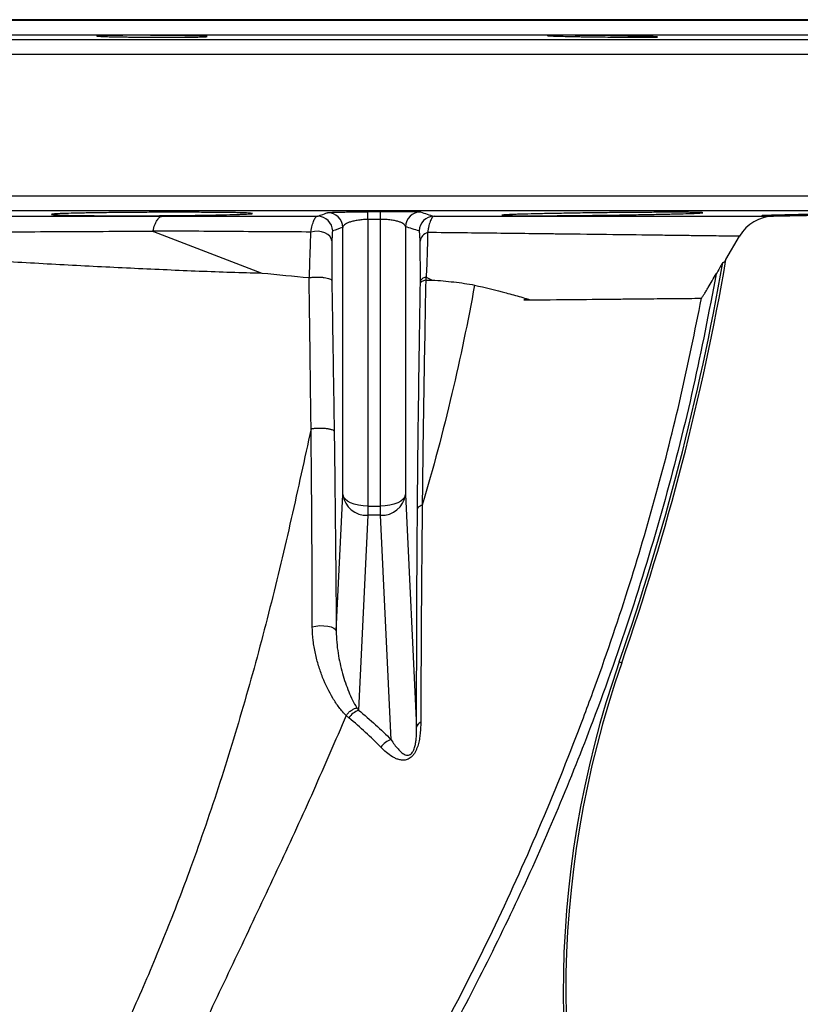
# Model space of a CAD drawing. Header units: millimetres. Extents: x 6 to 914, y 11 to 1153.
# Tile 16 of 17: x 551 to 706, y 957 to 1153. Entities that reach past the tile are written whole.
import ezdxf

# ---------------------------------------------------------------- set-up
doc = ezdxf.new("R2010")
doc.units = ezdxf.units.MM

msp = doc.modelspace()

# ---------------------------------------------------------------- linework, layer by layer
at = {"color": 7, "linetype": 'Continuous', "lineweight": 25}
for p, q in [((710.09, 1153.25), (340.09, 1153.25)), ((619.81, 1115.02), (622.32, 1115.04)), ((700.62, 1114.13), (762.14, 1115.2)), ((614.84, 1058.68), (614.84, 1111.9)), ((622.35, 1113.49), (619.84, 1113.47)), ((619.84, 1113.47), (619.84, 1056.38)), ((622.35, 1056.38), (622.35, 1113.49)), ((627.34, 1112.04), (627.34, 1058.68)), ((577.16, 1111.07), (598.74, 1102.8)), ((691.14, 1105.48), (693.83, 1110.13)), ((631.45, 1102.01), (632.65, 1101.4)), ((613.55, 1031.54), (614.84, 1058.68)), ((627.34, 1058.68), (629.55, 1012.38)), ((619.84, 1056.38), (622.35, 1056.38)), ((619.84, 1056.38), (619.84, 1054.57)), ((622.35, 1054.57), (622.35, 1056.38)), ((619.84, 1054.57), (617.98, 1015.75)), ((622.35, 1054.57), (619.84, 1054.57)), ((624.48, 1009.87), (622.35, 1054.57)), ((669.89, 1025.38), (670.39, 1025.21))]:
    msp.add_line(p, q, dxfattribs=at)
at = {"color": 8, "linetype": 'Continuous', "lineweight": 25}
for p, q in [((340.09, 1153.16), (710.09, 1153.16)), ((288.04, 1149.31), (762.14, 1149.31)), ((713.04, 1150.16), (337.14, 1150.16)), ((765.09, 1146.31), (285.09, 1146.31)), ((285.09, 1118.2), (765.09, 1118.2)), ((762.14, 1115.2), (288.04, 1115.2))]:
    msp.add_line(p, q, dxfattribs=at)
at = {"color": 7, "linetype": 'Continuous', "lineweight": 25, "flags": 128}
for points in [[(612.68, 1109.23), (612.56, 1109.69), (612.27, 1110.13), (611.84, 1110.51), (611.28, 1110.81), (610.63, 1111.01), (609.92, 1111.11), (609.2, 1111.1), (608.51, 1110.97)], [(619.84, 1056.38), (618.89, 1056.43), (617.98, 1056.56), (617.14, 1056.77), (616.39, 1057.05), (615.77, 1057.39), (615.3, 1057.79), (614.98, 1058.22), (614.84, 1058.68)], [(627.34, 1058.68), (627.2, 1058.22), (626.89, 1057.79), (626.41, 1057.39), (625.79, 1057.05), (625.04, 1056.77), (624.2, 1056.56), (623.29, 1056.43), (622.35, 1056.38)], [(608.78, 1032.37), (609.48, 1032.51), (610.27, 1032.59), (611.07, 1032.58), (611.84, 1032.49), (612.51, 1032.33), (613.04, 1032.11), (613.4, 1031.84), (613.55, 1031.54)]]:
    msp.add_lwpolyline(points, dxfattribs=at)
at = {"color": 7, "linetype": 'Continuous', "lineweight": 25}
for centre, radius, start, end in [((609.84, 1111.11), 3, 1.4717, 90.4125), ((611.84, 1111.82), 3, 1.474, 90.3288), ((542.92, 1113.16), 76.91, 0.2347, 1.3873), ((547.08, 1113.17), 75.27, 0.2396, 1.4175), ((630.34, 1111.96), 3, 90.5431, 178.5298), ((633.05, 1111.12), 3, 90.6849, 178.5358), ((700.76, 1106.13), 8, 91, 150), ((632.37, 1108.8), 2.17, 107.5897, 170.3951), ((193.49, 1191.33), 504.48, 340.7941, 350.1371), ((193.49, 1191.33), 505, 340.7941, 350.2118), ((619.58, 1059.35), 4.78, 188.0174, 273.0654), ((622.6, 1059.35), 4.78, 266.9346, 351.9826), ((859.26, 959.41), 200.52, 160.7941, 236.802), ((859.26, 959.41), 200, 160.7941, 236.802), ((619.35, 1012.12), 3.88, 110.6434, 147.3825), ((630.87, 1012.08), 1.36, 111.9864, 167.0321), ((625.58, 1006.23), 3.81, 106.7267, 145.7942)]:
    msp.add_arc(centre, radius, start, end, dxfattribs=at)
for points, knots in [([(569.07, 1150.12), (569.59, 1150.12), (570.14, 1150.13), (571.04, 1150.14), (571.35, 1150.14), (571.98, 1150.14), (572.31, 1150.14), (573.31, 1150.14), (574, 1150.14), (575.05, 1150.14), (575.41, 1150.14), (576.13, 1150.14), (576.49, 1150.14), (577.57, 1150.13), (578.28, 1150.13), (579.35, 1150.12), (579.7, 1150.12), (580.39, 1150.11), (581.07, 1150.1), (581.72, 1150.09), (582.35, 1150.09), (582.66, 1150.08), (583.57, 1150.07), (584.12, 1150.06), (584.88, 1150.04), (585.12, 1150.03), (585.58, 1150.02), (585.8, 1150.02), (586.4, 1150), (586.74, 1149.98), (587.15, 1149.97), (587.28, 1149.96), (587.49, 1149.95), (587.57, 1149.94), (587.78, 1149.92), (587.85, 1149.91), (587.86, 1149.89), (587.79, 1149.87), (587.58, 1149.86), (587.49, 1149.85), (587.28, 1149.84), (587.16, 1149.84), (586.74, 1149.82), (586.41, 1149.81), (585.61, 1149.8), (585.15, 1149.79), (584.13, 1149.78), (583.58, 1149.77), (582.68, 1149.77), (582.37, 1149.77), (581.73, 1149.76), (581.08, 1149.76), (580.41, 1149.76), (579.72, 1149.76), (579.37, 1149.76), (578.3, 1149.76), (577.59, 1149.76), (576.51, 1149.77), (576.15, 1149.77), (575.43, 1149.77), (575.07, 1149.78), (574.01, 1149.78), (573.33, 1149.79), (572.33, 1149.8), (572, 1149.81), (571.36, 1149.81), (571.05, 1149.82), (570.16, 1149.83), (569.6, 1149.84), (568.83, 1149.86), (568.59, 1149.86), (568.13, 1149.87), (567.7, 1149.89), (567.33, 1149.9), (566.99, 1149.91), (566.84, 1149.92), (566.42, 1149.93), (566.21, 1149.95), (565.93, 1149.97), (565.86, 1149.98), (565.85, 1150.01), (565.92, 1150.02), (566.13, 1150.04), (566.22, 1150.04), (566.43, 1150.05), (566.55, 1150.06), (566.96, 1150.08), (567.3, 1150.09), (568.1, 1150.1), (568.56, 1150.11), (569.07, 1150.12)], [0, 0, 0, 0, 0.03125, 0.03125, 0.046875, 0.046875, 0.0625, 0.0625, 0.09375, 0.09375, 0.109375, 0.109375, 0.125, 0.125, 0.15625, 0.15625, 0.171875, 0.171875, 0.1875, 0.203125, 0.203125, 0.21875, 0.21875, 0.25, 0.25, 0.265625, 0.265625, 0.28125, 0.28125, 0.3125, 0.3125, 0.328125, 0.328125, 0.34375, 0.34375, 0.375, 0.375, 0.40625, 0.40625, 0.421875, 0.421875, 0.4375, 0.4375, 0.46875, 0.46875, 0.5, 0.5, 0.53125, 0.53125, 0.546875, 0.546875, 0.5625, 0.578125, 0.578125, 0.59375, 0.59375, 0.625, 0.625, 0.640625, 0.640625, 0.65625, 0.65625, 0.6875, 0.6875, 0.703125, 0.703125, 0.71875, 0.71875, 0.75, 0.75, 0.765625, 0.765625, 0.78125, 0.796875, 0.796875, 0.8125, 0.8125, 0.84375, 0.84375, 0.875, 0.875, 0.90625, 0.90625, 0.921875, 0.921875, 0.9375, 0.9375, 0.96875, 0.96875, 1, 1, 1, 1]), ([(658.73, 1150.14), (659.25, 1150.14), (659.8, 1150.14), (660.7, 1150.14), (661.01, 1150.14), (661.64, 1150.13), (661.97, 1150.13), (662.97, 1150.12), (663.66, 1150.12), (664.72, 1150.11), (665.07, 1150.1), (665.8, 1150.09), (666.16, 1150.09), (667.23, 1150.08), (667.95, 1150.07), (669.01, 1150.05), (669.36, 1150.04), (670.05, 1150.03), (670.73, 1150.02), (671.38, 1150.01), (672.01, 1150), (672.32, 1149.99), (673.23, 1149.97), (673.78, 1149.96), (674.54, 1149.94), (674.78, 1149.93), (675.24, 1149.92), (675.46, 1149.92), (676.06, 1149.9), (676.4, 1149.89), (676.81, 1149.87), (676.93, 1149.86), (677.14, 1149.85), (677.23, 1149.85), (677.44, 1149.83), (677.51, 1149.82), (677.51, 1149.81), (677.44, 1149.8), (677.23, 1149.79), (677.15, 1149.78), (676.94, 1149.78), (676.81, 1149.78), (676.4, 1149.77), (676.06, 1149.77), (675.27, 1149.76), (674.8, 1149.76), (673.79, 1149.76), (673.23, 1149.76), (672.33, 1149.76), (672.02, 1149.77), (671.38, 1149.77), (670.74, 1149.77), (670.06, 1149.78), (669.37, 1149.78), (669.02, 1149.79), (667.95, 1149.8), (667.24, 1149.81), (666.16, 1149.82), (665.81, 1149.82), (665.08, 1149.83), (664.72, 1149.84), (663.67, 1149.85), (662.98, 1149.86), (661.98, 1149.88), (661.65, 1149.89), (661.01, 1149.9), (660.71, 1149.9), (659.81, 1149.92), (659.26, 1149.93), (658.49, 1149.95), (658.24, 1149.96), (657.79, 1149.97), (657.36, 1149.98), (656.99, 1150), (656.65, 1150.01), (656.49, 1150.01), (656.08, 1150.03), (655.87, 1150.04), (655.59, 1150.07), (655.51, 1150.08), (655.51, 1150.09), (655.58, 1150.1), (655.79, 1150.11), (655.88, 1150.12), (656.09, 1150.12), (656.21, 1150.13), (656.62, 1150.13), (656.96, 1150.14), (657.76, 1150.14), (658.22, 1150.14), (658.73, 1150.14)], [0, 0, 0, 0, 0.03125, 0.03125, 0.046875, 0.046875, 0.0625, 0.0625, 0.09375, 0.09375, 0.109375, 0.109375, 0.125, 0.125, 0.15625, 0.15625, 0.171875, 0.171875, 0.1875, 0.203125, 0.203125, 0.21875, 0.21875, 0.25, 0.25, 0.265625, 0.265625, 0.28125, 0.28125, 0.3125, 0.3125, 0.328125, 0.328125, 0.34375, 0.34375, 0.375, 0.375, 0.40625, 0.40625, 0.421875, 0.421875, 0.4375, 0.4375, 0.46875, 0.46875, 0.5, 0.5, 0.53125, 0.53125, 0.546875, 0.546875, 0.5625, 0.578125, 0.578125, 0.59375, 0.59375, 0.625, 0.625, 0.640625, 0.640625, 0.65625, 0.65625, 0.6875, 0.6875, 0.703125, 0.703125, 0.71875, 0.71875, 0.75, 0.75, 0.765625, 0.765625, 0.78125, 0.796875, 0.796875, 0.8125, 0.8125, 0.84375, 0.84375, 0.875, 0.875, 0.90625, 0.90625, 0.921875, 0.921875, 0.9375, 0.9375, 0.96875, 0.96875, 1, 1, 1, 1]), ([(503.07, 1114.12), (509.43, 1114.12), (515.81, 1114.12), (525.4, 1114.11), (528.61, 1114.11), (535.01, 1114.11), (538.2, 1114.11), (544.57, 1114.11), (547.74, 1114.11), (554.07, 1114.11), (557.22, 1114.11), (566.63, 1114.11), (572.81, 1114.11), (578.9, 1114.11)], [0, 0, 0, 0, 0.25, 0.25, 0.375, 0.375, 0.5, 0.5, 0.625, 0.625, 0.75, 0.75, 1, 1, 1, 1]), ([(562.73, 1114.26), (561.79, 1114.27), (560.96, 1114.29), (559.88, 1114.31), (559.54, 1114.32), (558.92, 1114.34), (558.63, 1114.35), (557.88, 1114.37), (557.5, 1114.39), (557.12, 1114.43), (557.02, 1114.44), (556.89, 1114.46), (556.86, 1114.47), (556.85, 1114.5), (556.98, 1114.53), (557.36, 1114.56), (557.52, 1114.57), (557.9, 1114.6), (558.34, 1114.62), (558.89, 1114.64), (559.36, 1114.66), (559.52, 1114.66), (559.85, 1114.67), (560.03, 1114.68), (560.94, 1114.7), (561.77, 1114.72), (563.15, 1114.75), (563.64, 1114.76), (564.65, 1114.78), (565.18, 1114.79), (566.81, 1114.81), (567.96, 1114.83), (569.77, 1114.84), (570.4, 1114.85), (571.66, 1114.86), (572.29, 1114.87), (574.21, 1114.88), (575.5, 1114.89), (577.48, 1114.9), (578.14, 1114.9), (579.44, 1114.9), (580.09, 1114.9), (581.37, 1114.9), (582, 1114.9), (583.25, 1114.9), (583.88, 1114.9), (585.7, 1114.9), (586.85, 1114.89), (588.48, 1114.88), (589.01, 1114.88), (590.03, 1114.87), (590.52, 1114.87), (591.9, 1114.85), (592.73, 1114.84), (593.83, 1114.82), (594.17, 1114.81), (594.79, 1114.8), (595.35, 1114.78), (595.79, 1114.76), (596.17, 1114.74), (596.34, 1114.73), (596.72, 1114.7), (596.85, 1114.68), (596.86, 1114.65), (596.83, 1114.64), (596.73, 1114.62), (596.69, 1114.62), (596.6, 1114.61), (596.54, 1114.6), (596.22, 1114.57), (595.85, 1114.55), (595.1, 1114.52), (594.82, 1114.51), (594.2, 1114.48), (593.87, 1114.47), (592.78, 1114.44), (591.96, 1114.42), (590.56, 1114.39), (590.07, 1114.37), (589.06, 1114.36), (588.54, 1114.35), (587.46, 1114.33), (586.9, 1114.32), (585.75, 1114.3), (585.15, 1114.29), (583.33, 1114.27), (582.08, 1114.26), (580.16, 1114.24), (579.51, 1114.24), (578.2, 1114.23), (577.54, 1114.22), (575.59, 1114.21), (574.29, 1114.21), (572.36, 1114.21), (571.71, 1114.21), (570.46, 1114.21), (569.84, 1114.21), (568.64, 1114.21), (568.05, 1114.21), (566.89, 1114.22), (566.33, 1114.22), (564.68, 1114.24), (563.66, 1114.25), (562.73, 1114.26)], [0, 0, 0, 0, 0.03125, 0.03125, 0.046875, 0.046875, 0.0625, 0.0625, 0.09375, 0.09375, 0.109375, 0.109375, 0.125, 0.125, 0.15625, 0.15625, 0.171875, 0.171875, 0.1875, 0.203125, 0.203125, 0.210937, 0.210937, 0.21875, 0.21875, 0.25, 0.25, 0.265625, 0.265625, 0.28125, 0.28125, 0.3125, 0.3125, 0.328125, 0.328125, 0.34375, 0.34375, 0.375, 0.375, 0.390625, 0.390625, 0.40625, 0.40625, 0.421875, 0.421875, 0.4375, 0.4375, 0.46875, 0.46875, 0.484375, 0.484375, 0.5, 0.5, 0.53125, 0.53125, 0.546875, 0.546875, 0.5625, 0.578125, 0.578125, 0.59375, 0.59375, 0.625, 0.625, 0.640625, 0.640625, 0.648438, 0.648438, 0.65625, 0.65625, 0.6875, 0.6875, 0.703125, 0.703125, 0.71875, 0.71875, 0.75, 0.75, 0.765625, 0.765625, 0.78125, 0.78125, 0.796875, 0.796875, 0.8125, 0.8125, 0.84375, 0.84375, 0.859375, 0.859375, 0.875, 0.875, 0.90625, 0.90625, 0.921875, 0.921875, 0.9375, 0.9375, 0.953125, 0.953125, 0.96875, 0.96875, 1, 1, 1, 1]), ([(577.04, 1111.17), (577.16, 1111.63), (577.28, 1112.03), (577.56, 1112.74), (577.71, 1113.06), (578.03, 1113.56), (578.2, 1113.76), (578.46, 1113.96), (578.55, 1114.01), (578.72, 1114.09), (578.81, 1114.11), (578.9, 1114.11)], [0, 0, 0, 0, 0.25, 0.25, 0.5, 0.5, 0.75, 0.75, 0.875, 0.875, 1, 1, 1, 1]), ([(578.9, 1114.11), (581.58, 1114.11), (584.23, 1114.11), (589.5, 1114.11), (592.11, 1114.11), (597.27, 1114.11), (599.82, 1114.11), (604.86, 1114.11), (607.35, 1114.11), (609.81, 1114.11)], [0, 0, 0, 0, 0.25, 0.25, 0.5, 0.5, 0.75, 0.75, 1, 1, 1, 1]), ([(608.51, 1110.97), (608.59, 1111.46), (608.67, 1111.89), (608.87, 1112.66), (608.97, 1113), (609.2, 1113.53), (609.31, 1113.74), (609.56, 1114.03), (609.69, 1114.1), (609.81, 1114.11)], [0, 0, 0, 0, 0.25, 0.25, 0.5, 0.5, 0.75, 0.75, 1, 1, 1, 1]), ([(609.81, 1114.11), (609.9, 1114.14), (610, 1114.18), (610.09, 1114.21), (610.45, 1114.33), (610.81, 1114.46), (611.18, 1114.59), (611.39, 1114.67), (611.61, 1114.74), (611.83, 1114.82)], [0, 0, 0, 0, 0.006, 0.006, 0.006, 0.03, 0.03, 0.03, 0.04424238, 0.04424238, 0.04424238, 0.04424238]), ([(611.83, 1114.82), (611.85, 1114.83), (611.92, 1114.84), (612.13, 1114.86), (612.28, 1114.87), (612.66, 1114.89), (612.9, 1114.9), (613.44, 1114.91), (613.75, 1114.92), (614.28, 1114.94), (614.47, 1114.94), (614.86, 1114.95), (615.07, 1114.95), (615.71, 1114.97), (616.16, 1114.98), (616.89, 1114.99), (617.14, 1114.99), (617.66, 1115), (617.92, 1115), (618.72, 1115.01), (619.26, 1115.01), (619.81, 1115.02)], [0, 0, 0, 0, 0.125, 0.125, 0.25, 0.25, 0.375, 0.375, 0.5, 0.5, 0.5625, 0.5625, 0.625, 0.625, 0.75, 0.75, 0.8125, 0.8125, 0.875, 0.875, 1, 1, 1, 1]), ([(622.32, 1115.04), (622.87, 1115.04), (623.41, 1115.04), (624.46, 1115.05), (624.99, 1115.05), (625.96, 1115.05), (626.42, 1115.05), (627.28, 1115.04), (627.67, 1115.04), (628.37, 1115.03), (628.69, 1115.03), (629.24, 1115.02), (629.47, 1115.01), (629.76, 1115), (629.84, 1115), (629.99, 1114.99), (630.06, 1114.99), (630.22, 1114.98), (630.29, 1114.97), (630.31, 1114.96)], [0, 0, 0, 0, 0.125, 0.125, 0.25, 0.25, 0.375, 0.375, 0.5, 0.5, 0.625, 0.625, 0.75, 0.75, 0.8125, 0.8125, 0.875, 0.875, 1, 1, 1, 1]), ([(633.01, 1114.12), (632.9, 1114.11), (632.78, 1114.03), (632.61, 1113.82), (632.55, 1113.73), (632.44, 1113.52), (632.38, 1113.4), (632.21, 1112.99), (632.1, 1112.65), (631.95, 1112.05), (631.9, 1111.84), (631.8, 1111.37), (631.76, 1111.13), (631.71, 1110.86)], [0, 0, 0, 0, 0.25, 0.25, 0.375, 0.375, 0.5, 0.5, 0.75, 0.75, 0.875, 0.875, 1, 1, 1, 1]), ([(633.01, 1114.12), (638.23, 1114.12), (643.2, 1114.12), (652.65, 1114.12), (657.13, 1114.12), (662.41, 1114.12), (663.45, 1114.12), (665.48, 1114.12), (666.47, 1114.12), (669.4, 1114.12), (671.26, 1114.12), (676.61, 1114.12), (679.85, 1114.12), (685.68, 1114.13), (688.26, 1114.13), (691.07, 1114.13), (691.61, 1114.13), (692.64, 1114.13), (693.13, 1114.13), (694.53, 1114.13), (695.37, 1114.13), (697.61, 1114.13), (698.73, 1114.13), (700.23, 1114.13), (700.62, 1114.13), (700.62, 1114.13)], [0, 0, 0, 0, 0.125, 0.125, 0.25, 0.25, 0.28125, 0.28125, 0.3125, 0.3125, 0.375, 0.375, 0.5, 0.5, 0.625, 0.625, 0.65625, 0.65625, 0.6875, 0.6875, 0.75, 0.75, 0.875, 0.875, 1, 1, 1, 1]), ([(652.37, 1114.21), (651.44, 1114.21), (650.61, 1114.21), (649.52, 1114.22), (649.19, 1114.22), (648.57, 1114.23), (648.28, 1114.23), (647.53, 1114.25), (647.15, 1114.26), (646.77, 1114.28), (646.67, 1114.29), (646.54, 1114.3), (646.51, 1114.31), (646.51, 1114.34), (646.64, 1114.35), (647.02, 1114.38), (647.18, 1114.39), (647.57, 1114.42), (648, 1114.44), (648.56, 1114.46), (649.02, 1114.48), (649.19, 1114.48), (649.52, 1114.49), (649.7, 1114.5), (650.61, 1114.53), (651.44, 1114.55), (652.82, 1114.58), (653.31, 1114.6), (654.33, 1114.62), (654.86, 1114.63), (656.49, 1114.66), (657.64, 1114.68), (659.45, 1114.71), (660.08, 1114.72), (661.33, 1114.74), (661.97, 1114.75), (663.88, 1114.78), (665.18, 1114.8), (667.16, 1114.82), (667.82, 1114.83), (669.12, 1114.84), (669.76, 1114.85), (671.04, 1114.86), (671.67, 1114.86), (672.93, 1114.87), (673.56, 1114.88), (675.37, 1114.89), (676.52, 1114.89), (678.15, 1114.9), (678.68, 1114.9), (679.7, 1114.9), (680.19, 1114.9), (681.57, 1114.9), (682.4, 1114.9), (683.5, 1114.9), (683.84, 1114.89), (684.46, 1114.89), (685.02, 1114.88), (685.46, 1114.87), (685.84, 1114.86), (686, 1114.86), (686.38, 1114.84), (686.51, 1114.83), (686.51, 1114.8), (686.48, 1114.8), (686.39, 1114.78), (686.35, 1114.78), (686.25, 1114.77), (686.19, 1114.77), (685.88, 1114.74), (685.5, 1114.72), (684.75, 1114.69), (684.47, 1114.68), (683.85, 1114.66), (683.51, 1114.65), (682.43, 1114.62), (681.6, 1114.6), (680.2, 1114.56), (679.72, 1114.55), (678.71, 1114.53), (678.18, 1114.52), (677.1, 1114.49), (676.54, 1114.48), (675.39, 1114.46), (674.79, 1114.45), (672.97, 1114.42), (671.72, 1114.39), (669.8, 1114.36), (669.15, 1114.36), (667.84, 1114.34), (667.18, 1114.33), (665.22, 1114.3), (663.93, 1114.29), (661.99, 1114.26), (661.35, 1114.26), (660.1, 1114.25), (659.48, 1114.24), (658.28, 1114.23), (657.69, 1114.23), (656.53, 1114.22), (655.97, 1114.22), (654.32, 1114.21), (653.31, 1114.21), (652.37, 1114.21)], [0, 0, 0, 0, 0.03125, 0.03125, 0.046875, 0.046875, 0.0625, 0.0625, 0.09375, 0.09375, 0.109375, 0.109375, 0.125, 0.125, 0.15625, 0.15625, 0.171875, 0.171875, 0.1875, 0.203125, 0.203125, 0.210937, 0.210937, 0.21875, 0.21875, 0.25, 0.25, 0.265625, 0.265625, 0.28125, 0.28125, 0.3125, 0.3125, 0.328125, 0.328125, 0.34375, 0.34375, 0.375, 0.375, 0.390625, 0.390625, 0.40625, 0.40625, 0.421875, 0.421875, 0.4375, 0.4375, 0.46875, 0.46875, 0.484375, 0.484375, 0.5, 0.5, 0.53125, 0.53125, 0.546875, 0.546875, 0.5625, 0.578125, 0.578125, 0.59375, 0.59375, 0.625, 0.625, 0.640625, 0.640625, 0.648437, 0.648437, 0.65625, 0.65625, 0.6875, 0.6875, 0.703125, 0.703125, 0.71875, 0.71875, 0.75, 0.75, 0.765625, 0.765625, 0.78125, 0.78125, 0.796875, 0.796875, 0.8125, 0.8125, 0.84375, 0.84375, 0.859375, 0.859375, 0.875, 0.875, 0.90625, 0.90625, 0.921875, 0.921875, 0.9375, 0.9375, 0.953125, 0.953125, 0.96875, 0.96875, 1, 1, 1, 1]), ([(704.12, 1114.26), (703.19, 1114.25), (702.36, 1114.24), (701.28, 1114.22), (700.94, 1114.22), (700.32, 1114.21), (700.04, 1114.21), (699.29, 1114.21), (698.91, 1114.21), (698.53, 1114.21), (698.44, 1114.21), (698.31, 1114.21), (698.28, 1114.22), (698.28, 1114.23), (698.41, 1114.24), (698.79, 1114.25), (698.95, 1114.26), (699.34, 1114.27), (699.78, 1114.29), (700.33, 1114.3), (700.8, 1114.31), (700.96, 1114.32), (701.3, 1114.33), (701.48, 1114.33), (702.39, 1114.35), (703.22, 1114.37), (704.6, 1114.41), (705.09, 1114.42), (706.11, 1114.44), (706.64, 1114.45), (708.27, 1114.48), (709.42, 1114.5), (711.23, 1114.54), (711.86, 1114.55), (713.12, 1114.57), (713.75, 1114.58), (715.67, 1114.62), (716.97, 1114.64), (718.95, 1114.67), (719.6, 1114.68), (720.9, 1114.7), (721.55, 1114.71), (722.82, 1114.73), (723.46, 1114.74), (724.71, 1114.76), (725.34, 1114.77), (727.16, 1114.8), (728.3, 1114.81), (729.93, 1114.83), (730.46, 1114.84), (731.48, 1114.85), (731.97, 1114.86), (733.35, 1114.87), (734.18, 1114.88), (735.27, 1114.89), (735.61, 1114.89), (736.23, 1114.9), (736.79, 1114.9), (737.23, 1114.9), (737.61, 1114.9), (737.77, 1114.9), (738.15, 1114.9), (738.28, 1114.9), (738.28, 1114.89), (738.25, 1114.89), (738.15, 1114.88), (738.11, 1114.88), (738.01, 1114.88), (737.95, 1114.87), (737.63, 1114.86), (737.26, 1114.85), (736.5, 1114.83), (736.22, 1114.83), (735.6, 1114.81), (735.26, 1114.8), (734.18, 1114.78), (733.35, 1114.76), (731.95, 1114.73), (731.46, 1114.72), (730.45, 1114.7), (729.93, 1114.69), (728.85, 1114.67), (728.29, 1114.66), (727.13, 1114.64), (726.53, 1114.63), (724.71, 1114.6), (723.47, 1114.57), (721.54, 1114.54), (720.9, 1114.53), (719.58, 1114.5), (718.93, 1114.49), (716.97, 1114.46), (715.67, 1114.44), (713.74, 1114.41), (713.1, 1114.39), (711.84, 1114.37), (711.23, 1114.36), (710.02, 1114.35), (709.43, 1114.34), (708.28, 1114.32), (707.72, 1114.31), (706.07, 1114.29), (705.05, 1114.27), (704.12, 1114.26)], [0, 0, 0, 0, 0.03125, 0.03125, 0.046875, 0.046875, 0.0625, 0.0625, 0.09375, 0.09375, 0.109375, 0.109375, 0.125, 0.125, 0.15625, 0.15625, 0.171875, 0.171875, 0.1875, 0.203125, 0.203125, 0.210937, 0.210937, 0.21875, 0.21875, 0.25, 0.25, 0.265625, 0.265625, 0.28125, 0.28125, 0.3125, 0.3125, 0.328125, 0.328125, 0.34375, 0.34375, 0.375, 0.375, 0.390625, 0.390625, 0.40625, 0.40625, 0.421875, 0.421875, 0.4375, 0.4375, 0.46875, 0.46875, 0.484375, 0.484375, 0.5, 0.5, 0.53125, 0.53125, 0.546875, 0.546875, 0.5625, 0.578125, 0.578125, 0.59375, 0.59375, 0.625, 0.625, 0.640625, 0.640625, 0.648437, 0.648437, 0.65625, 0.65625, 0.6875, 0.6875, 0.703125, 0.703125, 0.71875, 0.71875, 0.75, 0.75, 0.765625, 0.765625, 0.78125, 0.78125, 0.796875, 0.796875, 0.8125, 0.8125, 0.84375, 0.84375, 0.859375, 0.859375, 0.875, 0.875, 0.90625, 0.90625, 0.921875, 0.921875, 0.9375, 0.9375, 0.953125, 0.953125, 0.96875, 0.96875, 1, 1, 1, 1]), ([(619.84, 1113.47), (619.46, 1113.47), (619.09, 1113.45), (618.55, 1113.4), (618.38, 1113.38), (618.04, 1113.34), (617.87, 1113.32), (617.4, 1113.24), (617.11, 1113.18), (616.58, 1113.05), (616.35, 1112.98), (615.93, 1112.83), (615.75, 1112.75), (615.44, 1112.59), (615.31, 1112.5), (614.99, 1112.25), (614.87, 1112.07), (614.84, 1111.9)], [0, 0, 0, 0, 0.125, 0.125, 0.1875, 0.1875, 0.25, 0.25, 0.375, 0.375, 0.5, 0.5, 0.625, 0.625, 0.75, 0.75, 1, 1, 1, 1]), ([(627.34, 1112.04), (627.33, 1112.13), (627.29, 1112.21), (627.17, 1112.38), (627.09, 1112.47), (626.87, 1112.63), (626.74, 1112.72), (626.43, 1112.87), (626.25, 1112.95), (625.83, 1113.09), (625.6, 1113.15), (625.2, 1113.24), (625.06, 1113.27), (624.77, 1113.32), (624.62, 1113.34), (624.31, 1113.39), (624.14, 1113.41), (623.8, 1113.44), (623.63, 1113.45), (623.27, 1113.47), (623.09, 1113.48), (622.72, 1113.49), (622.54, 1113.49), (622.35, 1113.49)], [0, 0, 0, 0, 0.125, 0.125, 0.25, 0.25, 0.375, 0.375, 0.5, 0.5, 0.625, 0.625, 0.6875, 0.6875, 0.75, 0.75, 0.8125, 0.8125, 0.875, 0.875, 0.9375, 0.9375, 1, 1, 1, 1]), ([(577.16, 1111.07), (576.43, 1111.07), (575.69, 1111.07), (574.21, 1111.06), (571.98, 1111.06), (569.75, 1111.05), (565.26, 1111.03), (562.25, 1111.02), (556.18, 1110.99), (553.12, 1110.97), (547, 1110.93), (543.93, 1110.91), (537.77, 1110.86), (534.68, 1110.84), (528.48, 1110.79), (525.38, 1110.76), (519.2, 1110.69), (516.11, 1110.65), (509.95, 1110.58), (506.87, 1110.53), (503.79, 1110.49)], [0, 0, 0, 0, 0.03125, 0.03125, 0.0625, 0.125, 0.125, 0.25, 0.25, 0.375, 0.375, 0.5, 0.5, 0.625, 0.625, 0.75, 0.75, 0.875, 0.875, 1, 1, 1, 1]), ([(577.04, 1111.17), (577.04, 1111.16), (577.04, 1111.15), (577.06, 1111.13), (577.07, 1111.12), (577.11, 1111.1), (577.14, 1111.08), (577.16, 1111.07)], [0, 0, 0, 0, 0.25, 0.25, 0.5, 0.5, 1, 1, 1, 1]), ([(608.51, 1110.97), (606.02, 1110.98), (603.49, 1111), (598.36, 1111.03), (595.76, 1111.04), (590.51, 1111.08), (587.85, 1111.1), (582.49, 1111.13), (579.78, 1111.15), (577.04, 1111.17)], [0, 0, 0, 0, 0.25, 0.25, 0.5, 0.5, 0.75, 0.75, 1, 1, 1, 1]), ([(608.22, 1101.89), (608.24, 1102.74), (608.26, 1103.56), (608.3, 1105.16), (608.33, 1105.93), (608.38, 1107.44), (608.4, 1108.17), (608.46, 1109.6), (608.48, 1110.29), (608.51, 1110.97)], [0, 0, 0, 0, 0.25, 0.25, 0.5, 0.5, 0.75, 0.75, 1, 1, 1, 1]), ([(612.83, 1111.19), (612.82, 1111.18), (612.8, 1111.14), (612.77, 1110.96), (612.75, 1110.83), (612.73, 1110.5), (612.71, 1110.29), (612.7, 1109.81), (612.69, 1109.54), (612.68, 1109.23)], [0, 0, 0, 0, 0.25, 0.25, 0.5, 0.5, 0.75, 0.75, 1, 1, 1, 1]), ([(630.23, 1109.16), (630.23, 1109.33), (630.22, 1109.49), (630.22, 1109.79), (630.21, 1109.93), (630.19, 1110.31), (630.18, 1110.51), (630.15, 1110.76), (630.14, 1110.84), (630.13, 1110.96), (630.12, 1111.01), (630.09, 1111.14), (630.07, 1111.19), (630.05, 1111.19)], [0, 0, 0, 0, 0.125, 0.125, 0.25, 0.25, 0.5, 0.5, 0.625, 0.625, 0.75, 0.75, 1, 1, 1, 1]), ([(631.71, 1110.86), (631.71, 1110.2), (631.7, 1109.53), (631.68, 1108.15), (631.67, 1107.44), (631.62, 1105.98), (631.6, 1105.23), (631.55, 1104.06), (631.53, 1103.67), (631.49, 1102.85), (631.47, 1102.44), (631.45, 1102.01)], [0, 0, 0, 0, 0.25, 0.25, 0.5, 0.5, 0.75, 0.75, 0.875, 0.875, 1, 1, 1, 1]), ([(693.83, 1110.13), (693.83, 1110.13), (693.48, 1110.13), (692.1, 1110.15), (691.07, 1110.16), (688.34, 1110.19), (686.64, 1110.21), (683.55, 1110.25), (682.45, 1110.27), (680.08, 1110.3), (678.82, 1110.31), (674.82, 1110.36), (671.85, 1110.4), (665.31, 1110.48), (661.75, 1110.52), (656.9, 1110.58), (655.92, 1110.59), (653.91, 1110.62), (652.9, 1110.63), (649.81, 1110.67), (647.68, 1110.69), (641.14, 1110.77), (636.55, 1110.82), (631.71, 1110.86)], [0, 0, 0, 0, 0.125, 0.125, 0.25, 0.25, 0.375, 0.375, 0.4375, 0.4375, 0.5, 0.5, 0.625, 0.625, 0.75, 0.75, 0.78125, 0.78125, 0.8125, 0.8125, 0.875, 0.875, 1, 1, 1, 1]), ([(612.68, 1109.23), (612.67, 1108.03), (612.65, 1106.79), (612.64, 1104.82), (612.64, 1104.15), (612.64, 1102.76), (612.65, 1102.04), (612.65, 1101.3)], [0, 0, 0, 0, 0.5, 0.5, 0.75, 0.75, 1, 1, 1, 1]), ([(630.3, 1101.18), (630.3, 1101.57), (630.31, 1101.94), (630.31, 1102.68), (630.3, 1103.04), (630.3, 1104.09), (630.29, 1104.76), (630.27, 1106.72), (630.25, 1107.96), (630.23, 1109.16)], [0, 0, 0, 0, 0.125, 0.125, 0.25, 0.25, 0.5, 0.5, 1, 1, 1, 1]), ([(546.73, 1105.2), (551.26, 1104.93), (555.75, 1104.68), (564.64, 1104.2), (569.03, 1103.98), (575.57, 1103.67), (577.73, 1103.57), (582.03, 1103.38), (584.16, 1103.29), (590.5, 1103.04), (594.66, 1102.91), (598.74, 1102.8)], [0, 0, 0, 0, 0.25, 0.25, 0.5, 0.5, 0.625, 0.625, 0.75, 0.75, 1, 1, 1, 1]), ([(608.22, 1101.89), (608.44, 1101.92), (608.68, 1101.95), (609.17, 1101.99), (609.42, 1102), (609.93, 1102), (610.18, 1102), (610.67, 1101.97), (610.9, 1101.95), (611.35, 1101.89), (611.55, 1101.86), (611.91, 1101.77), (612.07, 1101.72), (612.34, 1101.61), (612.45, 1101.55), (612.56, 1101.46), (612.59, 1101.43), (612.63, 1101.36), (612.65, 1101.33), (612.65, 1101.3)], [0, 0, 0, 0, 0.125, 0.125, 0.25, 0.25, 0.375, 0.375, 0.5, 0.5, 0.625, 0.625, 0.75, 0.75, 0.875, 0.875, 0.9375, 0.9375, 1, 1, 1, 1]), ([(631.42, 1102.02), (631.25, 1101.97), (631.11, 1101.91), (630.84, 1101.79), (630.72, 1101.72), (630.53, 1101.57), (630.46, 1101.5), (630.35, 1101.34), (630.31, 1101.26), (630.3, 1101.18)], [0, 0, 0, 0, 0.25, 0.25, 0.5, 0.5, 0.75, 0.75, 1, 1, 1, 1]), ([(631.45, 1102.01), (631.44, 1102.02), (631.44, 1102.02), (631.43, 1102.02), (631.43, 1102.02), (631.42, 1102.02), (631.42, 1102.02)], [0, 0, 0, 0, 0.00002112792, 0.00002112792, 0.00002112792, 0.00003773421, 0.00003773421, 0.00003773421, 0.00003773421]), ([(686.27, 1097.78), (686.28, 1097.78), (686.31, 1097.82), (686.39, 1097.94), (686.44, 1098.02), (686.61, 1098.27), (686.73, 1098.47), (686.98, 1098.87), (687.1, 1099.08), (687.36, 1099.51), (687.49, 1099.73), (687.88, 1100.39), (688.14, 1100.83), (688.67, 1101.73), (688.93, 1102.18), (689.19, 1102.63)], [0, 0, 0, 0, 0.0625, 0.0625, 0.125, 0.125, 0.25, 0.25, 0.375, 0.375, 0.5, 0.5, 0.75, 0.75, 1, 1, 1, 1]), ([(608.53, 1071.78), (608.5, 1074.27), (608.47, 1076.77), (608.41, 1081.76), (608.38, 1084.27), (608.28, 1091.8), (608.21, 1096.84), (608.13, 1101.89)], [0, 0, 0, 0, 0.25, 0.25, 0.5, 0.5, 1, 1, 1, 1]), ([(612.65, 1101.3), (612.74, 1096.26), (612.83, 1091.24), (612.98, 1081.23), (613.06, 1076.24), (613.13, 1071.28)], [0, 0, 0, 0, 0.5, 0.5, 1, 1, 1, 1]), ([(629.71, 1055.86), (629.75, 1059.51), (629.78, 1063.18), (629.86, 1070.6), (629.91, 1074.33), (630.06, 1085.6), (630.17, 1093.19), (630.3, 1100.83)], [0, 0, 0, 0, 0.25, 0.25, 0.5, 0.5, 1, 1, 1, 1]), ([(631.36, 1101.38), (631.2, 1101.35), (631.06, 1101.31), (630.81, 1101.23), (630.7, 1101.19), (630.52, 1101.09), (630.44, 1101.04), (630.34, 1100.94), (630.31, 1100.88), (630.3, 1100.83)], [0, 0, 0, 0, 0.25, 0.25, 0.5, 0.5, 0.75, 0.75, 1, 1, 1, 1]), ([(631.36, 1101.38), (631.21, 1093.76), (631.08, 1086.2), (630.9, 1074.97), (630.84, 1071.25), (630.74, 1063.86), (630.7, 1060.19), (630.66, 1056.55)], [0, 0, 0, 0, 0.5, 0.5, 0.75, 0.75, 1, 1, 1, 1]), ([(641.08, 1100.39), (639.76, 1093.13), (636.68, 1078.34), (632.84, 1063.87), (630.66, 1056.56)], [0.11343584, 0.11343584, 0.11343584, 0.11343584, 0.1609204, 0.21092841, 0.21092841, 0.21092841, 0.21092841]), ([(632.65, 1101.4), (634.13, 1101.31), (635.57, 1101.19), (638.38, 1100.86), (639.75, 1100.66), (641.08, 1100.39)], [0, 0, 0, 0, 0.5, 0.5, 1, 1, 1, 1]), ([(641.08, 1100.39), (643.25, 1099.91), (645.34, 1099.4), (648.36, 1098.59), (649.34, 1098.32), (650.79, 1097.89), (651.27, 1097.75), (651.8, 1097.58), (651.86, 1097.56), (651.94, 1097.53), (651.97, 1097.52), (652.01, 1097.5), (652.02, 1097.5), (652.03, 1097.49), (652.03, 1097.49), (652.03, 1097.49), (652.04, 1097.48), (652.03, 1097.48), (652.03, 1097.48), (652.01, 1097.47), (652, 1097.47), (651.92, 1097.46), (651.86, 1097.46), (651.73, 1097.46), (651.67, 1097.46), (651.36, 1097.45), (651.12, 1097.45), (650.87, 1097.45)], [0, 0, 0, 0, 0.5, 0.5, 0.75, 0.75, 0.875, 0.875, 0.890625, 0.890625, 0.898437, 0.898437, 0.900391, 0.900391, 0.901367, 0.901367, 0.901855, 0.901855, 0.902344, 0.902344, 0.90625, 0.90625, 0.921875, 0.921875, 0.9375, 0.9375, 1, 1, 1, 1]), ([(650.87, 1097.45), (654.52, 1097.48), (657.92, 1097.52), (664.22, 1097.57), (667.12, 1097.6), (669.75, 1097.63)], [0, 0, 0, 0, 0.5, 0.5, 1, 1, 1, 1]), ([(669.75, 1097.63), (670.34, 1097.63), (670.91, 1097.64), (672.03, 1097.65), (672.57, 1097.65), (674.15, 1097.67), (675.14, 1097.68), (677.94, 1097.71), (679.56, 1097.72), (682.31, 1097.75), (683.45, 1097.76), (685.23, 1097.77), (685.88, 1097.78), (686.27, 1097.78)], [0, 0, 0, 0, 0.0625, 0.0625, 0.125, 0.125, 0.25, 0.25, 0.5, 0.5, 0.75, 0.75, 1, 1, 1, 1]), ([(608.53, 1071.78), (607.23, 1065.81), (604.63, 1053.86), (600.44, 1036.15), (595.74, 1018.66), (590.51, 1001.41), (585.09, 985.6), (579.59, 971.21), (574.1, 958.2), (568.21, 945.38), (561.62, 932.95), (554.32, 920.96), (546.66, 909.75), (541.11, 902.78), (538.47, 899.47)], [0, 0, 0, 0, 0.097349, 0.19467, 0.291823, 0.388476, 0.484353, 0.559101, 0.633471, 0.707796, 0.782215, 0.85694, 0.932091, 1, 1, 1, 1]), ([(608.53, 1071.79), (608.76, 1071.83), (608.99, 1071.86), (609.36, 1071.89), (609.49, 1071.9), (609.75, 1071.91), (609.88, 1071.92), (610.27, 1071.93), (610.53, 1071.92), (611.04, 1071.9), (611.28, 1071.89), (611.75, 1071.83), (611.96, 1071.8), (612.25, 1071.74), (612.34, 1071.72), (612.51, 1071.68), (612.59, 1071.65), (612.8, 1071.58), (612.91, 1071.52), (613.03, 1071.43), (613.06, 1071.4), (613.11, 1071.34), (613.12, 1071.31), (613.13, 1071.28)], [0, 0, 0, 0, 0.125, 0.125, 0.1875, 0.1875, 0.25, 0.25, 0.375, 0.375, 0.5, 0.5, 0.625, 0.625, 0.6875, 0.6875, 0.75, 0.75, 0.875, 0.875, 0.9375, 0.9375, 1, 1, 1, 1]), ([(608.53, 1071.79), (608.53, 1071.79), (608.53, 1071.79), (608.53, 1071.79), (608.53, 1071.79), (608.53, 1071.79), (608.53, 1071.79), (608.53, 1071.79), (608.53, 1071.79), (608.53, 1071.79), (608.53, 1071.79), (608.53, 1071.79), (608.53, 1071.79), (608.53, 1071.78), (608.53, 1071.78), (608.53, 1071.78)], [0, 0, 0, 0, 0.000000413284, 0.000000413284, 0.000000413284, 0.000000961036, 0.000000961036, 0.000000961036, 0.000001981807, 0.000001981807, 0.000001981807, 0.000006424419, 0.000006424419, 0.000006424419, 0.000009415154, 0.000009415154, 0.000009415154, 0.000009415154]), ([(608.78, 1032.37), (608.77, 1035.57), (608.76, 1038.8), (608.73, 1045.29), (608.72, 1048.56), (608.68, 1055.13), (608.65, 1058.44), (608.6, 1065.09), (608.57, 1068.43), (608.53, 1071.79)], [0, 0, 0, 0, 0.25, 0.25, 0.5, 0.5, 0.75, 0.75, 1, 1, 1, 1]), ([(613.13, 1071.28), (613.18, 1067.89), (613.22, 1064.52), (613.3, 1057.82), (613.34, 1054.49), (613.41, 1047.86), (613.44, 1044.57), (613.5, 1038.03), (613.52, 1034.78), (613.55, 1031.54)], [0, 0, 0, 0, 0.25, 0.25, 0.5, 0.5, 0.75, 0.75, 1, 1, 1, 1]), ([(629.55, 1012.38), (629.55, 1015.86), (629.55, 1019.38), (629.56, 1026.48), (629.57, 1030.07), (629.59, 1037.31), (629.61, 1040.96), (629.66, 1048.35), (629.68, 1052.08), (629.71, 1055.86)], [0, 0, 0, 0, 0.25, 0.25, 0.5, 0.5, 0.75, 0.75, 1, 1, 1, 1]), ([(630.66, 1056.55), (630.38, 1056.46), (630.15, 1056.36), (629.95, 1056.21), (629.91, 1056.18), (629.85, 1056.12), (629.82, 1056.08), (629.75, 1055.99), (629.72, 1055.92), (629.71, 1055.86)], [0, 0, 0, 0, 0.5, 0.5, 0.625, 0.625, 0.75, 0.75, 1, 1, 1, 1]), ([(630.66, 1056.56), (630.62, 1052.82), (630.59, 1049.11), (630.53, 1041.77), (630.5, 1038.13), (630.45, 1030.93), (630.43, 1027.35), (630.4, 1020.29), (630.38, 1016.79), (630.37, 1013.34)], [0, 0, 0, 0, 0.25, 0.25, 0.5, 0.5, 0.75, 0.75, 1, 1, 1, 1]), ([(630.66, 1056.55), (630.66, 1056.55), (630.66, 1056.55), (630.66, 1056.55), (630.66, 1056.55), (630.66, 1056.55), (630.66, 1056.55), (630.66, 1056.55), (630.66, 1056.55), (630.66, 1056.55), (630.66, 1056.55), (630.66, 1056.55), (630.66, 1056.56)], [0, 0, 0, 0, 0.000000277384, 0.000000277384, 0.000000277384, 0.000000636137, 0.000000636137, 0.000000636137, 0.000001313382, 0.000001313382, 0.000001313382, 0.000002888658, 0.000002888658, 0.000002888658, 0.000002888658]), ([(615.5, 1014.68), (615.01, 1015.17), (614.55, 1015.72), (613.67, 1016.88), (613.26, 1017.5), (612.1, 1019.42), (611.42, 1020.81), (610.54, 1023.03), (610.27, 1023.8), (609.78, 1025.39), (609.57, 1026.22), (609.2, 1027.9), (609.05, 1028.76), (608.84, 1030.52), (608.78, 1031.43), (608.78, 1032.37)], [0, 0, 0, 0, 0.125, 0.125, 0.25, 0.25, 0.5, 0.5, 0.625, 0.625, 0.75, 0.75, 0.875, 0.875, 1, 1, 1, 1]), ([(613.55, 1031.54), (613.54, 1030.76), (613.58, 1030.01), (613.71, 1028.53), (613.8, 1027.82), (614.02, 1026.41), (614.15, 1025.72), (614.45, 1024.38), (614.61, 1023.72), (615.15, 1021.81), (615.56, 1020.59), (616.27, 1018.86), (616.52, 1018.3), (617.06, 1017.22), (617.34, 1016.71), (617.64, 1016.22)], [0, 0, 0, 0, 0.125, 0.125, 0.25, 0.25, 0.375, 0.375, 0.5, 0.5, 0.75, 0.75, 0.875, 0.875, 1, 1, 1, 1]), ([(615.52, 1014.71), (615.65, 1014.89), (615.8, 1015.06), (616.12, 1015.39), (616.3, 1015.53), (616.67, 1015.79), (616.86, 1015.91), (617.15, 1016.05), (617.25, 1016.09), (617.45, 1016.16), (617.55, 1016.19), (617.64, 1016.22)], [0, 0, 0, 0, 0.25, 0.25, 0.5, 0.5, 0.75, 0.75, 0.875, 0.875, 1, 1, 1, 1]), ([(615.5, 1014.68), (613.36, 1009.68), (609.07, 999.68), (602.19, 984.8), (595.16, 969.88), (587.99, 954.86), (581.07, 939.75), (573.84, 924.86), (566.06, 910.43), (559.18, 898.69), (554.52, 892.01), (552.98, 889.8)], [0, 0, 0, 0, 0.116565, 0.233489, 0.350961, 0.469238, 0.588705, 0.706593, 0.824456, 0.941964, 1, 1, 1, 1]), ([(630.37, 1013.34), (630.36, 1012.66), (630.34, 1011.98), (630.24, 1010.93), (630.19, 1010.58), (630.08, 1009.86), (630, 1009.5), (629.86, 1008.96), (629.81, 1008.78), (629.7, 1008.41), (629.63, 1008.23), (629.48, 1007.87), (629.4, 1007.69), (629.22, 1007.35), (629.12, 1007.18), (628.91, 1006.86), (628.79, 1006.72), (628.54, 1006.46), (628.41, 1006.34), (628.15, 1006.15), (628.01, 1006.07), (627.74, 1005.95), (627.61, 1005.9), (627.35, 1005.83), (627.22, 1005.81), (626.96, 1005.79), (626.84, 1005.79), (626.47, 1005.81), (626.24, 1005.85), (625.78, 1005.98), (625.56, 1006.06), (625.13, 1006.26), (624.92, 1006.37), (624.3, 1006.74), (623.91, 1007.03), (623.15, 1007.66), (622.79, 1008), (622.43, 1008.37)], [0, 0, 0, 0, 0.125, 0.125, 0.1875, 0.1875, 0.25, 0.25, 0.28125, 0.28125, 0.3125, 0.3125, 0.34375, 0.34375, 0.375, 0.375, 0.40625, 0.40625, 0.4375, 0.4375, 0.46875, 0.46875, 0.5, 0.5, 0.53125, 0.53125, 0.5625, 0.5625, 0.625, 0.625, 0.6875, 0.6875, 0.75, 0.75, 0.875, 0.875, 1, 1, 1, 1]), ([(624.48, 1009.87), (624.69, 1009.54), (624.91, 1009.22), (625.36, 1008.6), (625.6, 1008.31), (626.09, 1007.76), (626.34, 1007.5), (626.76, 1007.17), (626.9, 1007.08), (627.2, 1006.91), (627.36, 1006.84), (627.63, 1006.78), (627.72, 1006.77), (627.91, 1006.78), (628.01, 1006.79), (628.22, 1006.87), (628.34, 1006.94), (628.56, 1007.13), (628.66, 1007.25), (628.8, 1007.47), (628.84, 1007.54), (628.92, 1007.69), (628.95, 1007.76), (629.05, 1007.99), (629.1, 1008.14), (629.23, 1008.59), (629.3, 1008.88), (629.4, 1009.45), (629.43, 1009.73), (629.49, 1010.28), (629.51, 1010.55), (629.55, 1011.35), (629.56, 1011.87), (629.55, 1012.38)], [0, 0, 0, 0, 0.125, 0.125, 0.25, 0.25, 0.375, 0.375, 0.4375, 0.4375, 0.5, 0.5, 0.53125, 0.53125, 0.5625, 0.5625, 0.59375, 0.59375, 0.625, 0.625, 0.640625, 0.640625, 0.65625, 0.65625, 0.6875, 0.6875, 0.75, 0.75, 0.8125, 0.8125, 0.875, 0.875, 1, 1, 1, 1])]:
    msp.add_open_spline(points, degree=3, knots=knots, dxfattribs=at)
for points in [[(630.31, 1114.96), (631.21, 1114.67), (632.11, 1114.38), (633.01, 1114.12)], [(614.84, 1111.9), (614.17, 1111.66), (613.5, 1111.42), (612.83, 1111.19)], [(630.05, 1111.19), (629.14, 1111.46), (628.24, 1111.74), (627.34, 1112.04)], [(690.51, 1104.92), (690.07, 1104.16), (689.63, 1103.39), (689.19, 1102.63)], [(690.51, 1104.92), (690.68, 1104.85), (690.89, 1105.04), (691.14, 1105.48)], [(598.74, 1102.8), (601.93, 1102.5), (605.06, 1102.19), (608.13, 1101.89)], [(631.42, 1102.02), (631.41, 1101.81), (631.4, 1101.6), (631.4, 1101.39)], [(608.13, 1101.89), (608.16, 1101.88), (608.19, 1101.89), (608.22, 1101.89)], [(630.3, 1100.83), (630.3, 1100.95), (630.3, 1101.06), (630.3, 1101.18)], [(631.4, 1101.39), (631.38, 1101.39), (631.37, 1101.38), (631.36, 1101.38)], [(631.4, 1101.39), (631.82, 1101.39), (632.23, 1101.39), (632.65, 1101.4)], [(617.64, 1016.22), (617.75, 1016.06), (617.87, 1015.9), (617.98, 1015.75)], [(617.98, 1015.75), (620.32, 1013.84), (622.49, 1011.89), (624.48, 1009.87)], [(615.52, 1014.71), (615.51, 1014.7), (615.51, 1014.69), (615.5, 1014.68)], [(616.08, 1014.21), (615.89, 1014.37), (615.7, 1014.53), (615.52, 1014.71)], [(622.43, 1008.37), (620.48, 1010.37), (618.37, 1012.32), (616.08, 1014.21)]]:
    msp.add_open_spline(points, degree=3, dxfattribs=at)
at = {"color": 8, "linetype": 'Continuous', "lineweight": 25}
for points, knots in [([(689.19, 1102.63), (687.74, 1095.09), (684.83, 1080), (679.15, 1057.6), (672.49, 1035.4), (665.29, 1014.92), (657.81, 996.2), (650.28, 979.17), (642.07, 962.37), (633.3, 945.77), (623.87, 929.43), (614.61, 915.09), (605.58, 902.8), (596.99, 892.44), (587.76, 882.46), (577.86, 872.96), (567.95, 864.41), (561.17, 859.35), (558.09, 857.05)], [0, 0, 0, 0, 0.08097, 0.161939, 0.2436, 0.325261, 0.390672, 0.456106, 0.521518, 0.587798, 0.654092, 0.720328, 0.767585, 0.814879, 0.862136, 0.9108, 0.959507, 1, 1, 1, 1]), ([(558.09, 859.59), (561.39, 862.08), (569.02, 867.83), (580.18, 877.85), (591.63, 889.42), (602.25, 901.73), (613.16, 916.4), (624.18, 933.49), (635.3, 952.93), (645.4, 972.94), (654.57, 993.39), (660.78, 1008.93), (666.53, 1024.38), (671.59, 1039.21), (677.39, 1058.89), (682.32, 1078.23), (684.95, 1091.27), (686.27, 1097.78)], [0, 0, 0, 0, 0.044858, 0.103729, 0.162663, 0.221522, 0.280179, 0.361086, 0.442134, 0.523285, 0.604438, 0.685433, 0.705015, 0.78336, 0.855564, 0.927796, 1, 1, 1, 1])]:
    msp.add_open_spline(points, degree=3, knots=knots, dxfattribs=at)

doc.saveas('drawing.dxf')
